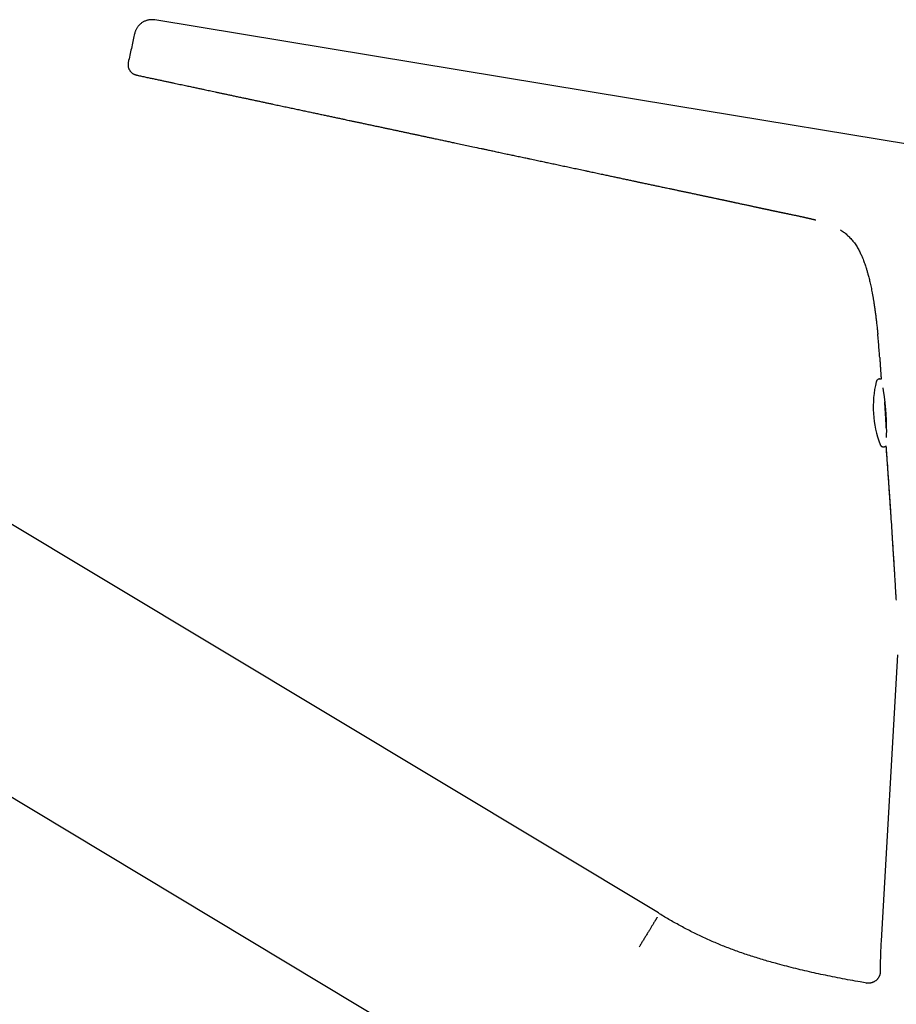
# Model space of a CAD drawing. Header units: millimetres. Extents: x 8 to 757, y 12 to 525.
# Tile 3 of 24: x 154 to 229, y 426 to 510. Entities that reach past the tile are written whole.
import ezdxf

# ---------------------------------------------------------------- set-up
doc = ezdxf.new("R2010")
doc.units = ezdxf.units.MM

msp = doc.modelspace()

# ---------------------------------------------------------------- linework, layer by layer
at = {"color": 7, "linetype": 'Continuous', "lineweight": 30}
for p, q in [((208.642, 433.836), (86.585, 507.174)), ((76.285, 490.031), (227.143, 399.387)), ((227.288, 479.283), (227.288, 479.283)), ((229.106, 455.929), (227.694, 431.457)), ((227.628, 429.153), (227.628, 428.834)), ((227.628, 428.834), (227.629, 428.833)), ((226.464, 427.847), (226.463, 427.847)), ((226.463, 427.847), (226.465, 427.847))]:
    msp.add_line(p, q, dxfattribs=at)
at = {"color": 7, "linetype": 'Continuous', "lineweight": 30, "flags": 128}
msp.add_lwpolyline([(254.526, 495.531), (232.55, 499.162), (210.039, 502.878), (165.554, 510.224)], dxfattribs=at)
at = {"color": 7, "linetype": 'Continuous', "lineweight": 30}
for centre, radius, start, end in [((236.024, 477.118), 9, 166.0809, 200.93669), ((267.628, 429.153), 40, 176.69813, 180)]:
    msp.add_arc(centre, radius, start, end, dxfattribs=at)
for points, knots in [([(165.275, 510.244), (165.275, 510.244), (165.239, 510.244), (165.167, 510.239), (165.058, 510.225), (164.949, 510.203), (164.84, 510.172), (164.733, 510.133), (164.629, 510.085), (164.528, 510.029), (164.432, 509.965), (164.34, 509.895), (164.255, 509.817), (164.176, 509.734), (164.105, 509.647), (164.041, 509.555), (163.985, 509.46), (163.937, 509.364), (163.897, 509.266), (163.864, 509.167), (163.848, 509.101), (163.84, 509.068)], [0, 0, 0, 0, 0.00093, 0.057981, 0.11502, 0.172116, 0.229303, 0.286573, 0.34389, 0.401188, 0.458379, 0.515358, 0.572016, 0.628238, 0.683917, 0.738932, 0.793154, 0.846468, 0.898771, 0.949972, 1, 1, 1, 1]), ([(165.331, 510.241), (165.317, 510.243), (165.298, 510.246), (165.28, 510.243), (165.276, 510.243)], [0, 0, 0, 0, 0.7653161, 1, 1, 1, 1]), ([(165.551, 510.224), (165.519, 510.229), (165.454, 510.238), (165.38, 510.244), (165.338, 510.244), (165.331, 510.244)], [0, 0, 0, 0, 0.455387, 0.909867, 1, 1, 1, 1]), ([(163.839, 509.067), (163.799, 508.887), (163.715, 508.51), (163.588, 507.937), (163.457, 507.347), (163.37, 506.953), (163.326, 506.757)], [0, 0, 0, 0, 0.233744, 0.489136, 0.744557, 1, 1, 1, 1]), ([(163.333, 506.787), (163.327, 506.759), (163.314, 506.702), (163.297, 506.617), (163.282, 506.532), (163.273, 506.446), (163.271, 506.363), (163.276, 506.285), (163.288, 506.212), (163.307, 506.137), (163.335, 506.062), (163.37, 505.987), (163.412, 505.914), (163.46, 505.845), (163.513, 505.78), (163.57, 505.722), (163.629, 505.672), (163.691, 505.63), (163.759, 505.591), (163.834, 505.558), (163.916, 505.529), (163.999, 505.506), (164.084, 505.486), (164.141, 505.474), (164.169, 505.468)], [0, 0, 0, 0, 0.045441, 0.090607, 0.13532, 0.179645, 0.224003, 0.261454, 0.299776, 0.339426, 0.38084, 0.423764, 0.467623, 0.511945, 0.556423, 0.600925, 0.645195, 0.68928, 0.733226, 0.785984, 0.839025, 0.892431, 0.946142, 1, 1, 1, 1]), ([(164.169, 505.468), (164.224, 505.456), (164.405, 505.418), (164.706, 505.354), (165.069, 505.277), (165.421, 505.202), (165.763, 505.129), (166.084, 505.061), (166.386, 504.996), (166.67, 504.936), (166.944, 504.877), (167.21, 504.821), (167.465, 504.767), (167.712, 504.714), (167.949, 504.663), (168.177, 504.615), (168.396, 504.568), (168.605, 504.524), (168.805, 504.481), (168.993, 504.441), (169.168, 504.404), (169.331, 504.369), (169.486, 504.336), (169.632, 504.305), (169.803, 504.269), (170.004, 504.226), (170.24, 504.176), (170.485, 504.124), (170.739, 504.07), (171.001, 504.014), (171.272, 503.956), (171.562, 503.895), (171.87, 503.829), (172.198, 503.759), (172.537, 503.687), (172.886, 503.613), (173.221, 503.542), (173.538, 503.474), (173.839, 503.41), (174.145, 503.345), (174.455, 503.279), (174.764, 503.213), (175.069, 503.148), (175.371, 503.084), (175.723, 503.009), (176.125, 502.924), (176.575, 502.828), (177.014, 502.734), (177.446, 502.642), (177.871, 502.552), (178.289, 502.463), (178.696, 502.376), (179.094, 502.292), (179.481, 502.209), (179.859, 502.129), (180.228, 502.05), (180.587, 501.974), (180.937, 501.9), (181.277, 501.827), (181.608, 501.757), (181.91, 501.693), (182.191, 501.633), (182.457, 501.576), (182.735, 501.517), (183.023, 501.456), (183.323, 501.392), (183.634, 501.326), (183.956, 501.258), (184.289, 501.187), (184.634, 501.114), (184.963, 501.044), (185.275, 500.977), (185.569, 500.915), (185.87, 500.851), (186.175, 500.786), (186.485, 500.72), (186.796, 500.653), (187.104, 500.588), (187.405, 500.524), (187.697, 500.461), (187.981, 500.401), (188.272, 500.339), (188.57, 500.275), (188.873, 500.211), (189.164, 500.149), (189.426, 500.093), (189.661, 500.043), (189.87, 499.998), (190.071, 499.955), (190.266, 499.914), (190.517, 499.86), (190.83, 499.794), (191.254, 499.703), (191.73, 499.602), (192.255, 499.49), (192.836, 499.366), (193.286, 499.271), (193.605, 499.203), (193.742, 499.174), (193.883, 499.144), (194.038, 499.111), (194.208, 499.075), (194.394, 499.035), (194.59, 498.994), (194.795, 498.95), (195.01, 498.904), (195.235, 498.857), (195.469, 498.807), (195.694, 498.759), (195.909, 498.714), (196.113, 498.67), (196.322, 498.626), (196.538, 498.58), (196.759, 498.533), (196.982, 498.486), (197.204, 498.439), (197.438, 498.389), (197.683, 498.337), (197.939, 498.283), (198.184, 498.231), (198.419, 498.181), (198.644, 498.133), (198.86, 498.087), (199.065, 498.044), (199.276, 497.999), (199.496, 497.952), (199.728, 497.903), (199.96, 497.853), (200.191, 497.804), (200.423, 497.755), (200.655, 497.705), (200.887, 497.656), (201.12, 497.606), (201.357, 497.556), (201.599, 497.504), (201.847, 497.451), (202.1, 497.397), (202.36, 497.342), (202.61, 497.288), (202.849, 497.237), (203.075, 497.189), (203.304, 497.14), (203.529, 497.092), (203.748, 497.045), (203.959, 497), (204.161, 496.957), (204.357, 496.915), (204.548, 496.874), (204.732, 496.835), (204.908, 496.797), (205.08, 496.76), (205.254, 496.723), (205.432, 496.685), (205.615, 496.646), (205.803, 496.606), (205.991, 496.566), (206.174, 496.527), (206.348, 496.49), (206.496, 496.458), (206.62, 496.432), (206.726, 496.409), (206.837, 496.386), (206.959, 496.36), (207.093, 496.331), (207.239, 496.3), (207.405, 496.265), (207.584, 496.227), (207.769, 496.188), (207.945, 496.15), (208.112, 496.115), (208.274, 496.08), (208.435, 496.046), (208.604, 496.011), (208.781, 495.973), (208.967, 495.934), (209.158, 495.893), (209.356, 495.851), (209.58, 495.804), (209.831, 495.751), (210.107, 495.693), (210.387, 495.634), (210.671, 495.574), (210.958, 495.513), (211.248, 495.452), (211.499, 495.399), (211.706, 495.355), (211.867, 495.321), (212.018, 495.289), (212.162, 495.259), (212.296, 495.23), (212.414, 495.205), (212.518, 495.183), (212.613, 495.163), (212.709, 495.142), (212.807, 495.122), (212.908, 495.1), (213.014, 495.078), (213.127, 495.054), (213.247, 495.028), (213.375, 495.001), (213.509, 494.972), (213.645, 494.943), (213.767, 494.917), (213.871, 494.895), (213.952, 494.877), (214.025, 494.862), (214.089, 494.848), (214.148, 494.836), (214.206, 494.823), (214.27, 494.809), (214.343, 494.794), (214.425, 494.776), (214.51, 494.758), (214.594, 494.74), (214.668, 494.724), (214.729, 494.711), (214.78, 494.7), (214.825, 494.69), (214.869, 494.681), (214.923, 494.669), (214.991, 494.654), (215.077, 494.636), (215.174, 494.615), (215.28, 494.592), (215.398, 494.567), (215.53, 494.538), (215.674, 494.507), (215.824, 494.475), (215.973, 494.443), (216.117, 494.412), (216.257, 494.381), (216.393, 494.352), (216.521, 494.325), (216.642, 494.299), (216.755, 494.274), (216.864, 494.251), (216.967, 494.229), (217.062, 494.208), (217.143, 494.191), (217.212, 494.176), (217.269, 494.164), (217.325, 494.152), (217.381, 494.14), (217.441, 494.127), (217.505, 494.114), (217.572, 494.099), (217.643, 494.084), (217.715, 494.069), (217.783, 494.055), (217.84, 494.042), (217.891, 494.032), (217.941, 494.021), (217.995, 494.009), (218.053, 493.997), (218.11, 493.985), (218.16, 493.975), (218.207, 493.965), (218.254, 493.955), (218.304, 493.944), (218.357, 493.933), (218.407, 493.922), (218.456, 493.912), (218.503, 493.902), (218.548, 493.893), (218.59, 493.884), (218.63, 493.876), (218.673, 493.867), (218.721, 493.856), (218.779, 493.844), (218.846, 493.83), (218.918, 493.815), (218.985, 493.801), (219.046, 493.788), (219.1, 493.777), (219.146, 493.768), (219.186, 493.759), (219.223, 493.752), (219.258, 493.744), (219.293, 493.737), (219.329, 493.73), (219.365, 493.722), (219.407, 493.713), (219.454, 493.703), (219.507, 493.692), (219.571, 493.679), (219.648, 493.663), (219.737, 493.644), (219.835, 493.624), (219.943, 493.602), (220.06, 493.577), (220.186, 493.551), (220.31, 493.525), (220.429, 493.5), (220.537, 493.477), (220.639, 493.455), (220.733, 493.435), (220.82, 493.416), (220.899, 493.399), (220.968, 493.384), (221.027, 493.371), (221.078, 493.36), (221.123, 493.35), (221.162, 493.342), (221.195, 493.334), (221.221, 493.328), (221.24, 493.324), (221.257, 493.32), (221.273, 493.317), (221.292, 493.312), (221.316, 493.307), (221.346, 493.3), (221.386, 493.291), (221.434, 493.28), (221.484, 493.269), (221.529, 493.258), (221.567, 493.249), (221.597, 493.242), (221.62, 493.236), (221.641, 493.231), (221.663, 493.226), (221.694, 493.219), (221.734, 493.209), (221.782, 493.197), (221.828, 493.186), (221.872, 493.175), (221.919, 493.163), (221.971, 493.15), (222.024, 493.136), (222.071, 493.124), (222.098, 493.117), (222.108, 493.114)], [0, 0, 0, 0, 0.002828, 0.009198, 0.015381, 0.021376, 0.027184, 0.032805, 0.037791, 0.042621, 0.047292, 0.051805, 0.05616, 0.060356, 0.064395, 0.068275, 0.071997, 0.075561, 0.078966, 0.082213, 0.085129, 0.087904, 0.090538, 0.093032, 0.095393, 0.099267, 0.103289, 0.107458, 0.111775, 0.11624, 0.120853, 0.125613, 0.13102, 0.136605, 0.14237, 0.148313, 0.154436, 0.159434, 0.164545, 0.169769, 0.175083, 0.180349, 0.185548, 0.190678, 0.195739, 0.203556, 0.211203, 0.218682, 0.225991, 0.233276, 0.240385, 0.247319, 0.254078, 0.260676, 0.267114, 0.273393, 0.2795, 0.285448, 0.291239, 0.296871, 0.302345, 0.306687, 0.311219, 0.315941, 0.320853, 0.325955, 0.331247, 0.336729, 0.3424, 0.348261, 0.354311, 0.359198, 0.364202, 0.369322, 0.374558, 0.379772, 0.385165, 0.390418, 0.395531, 0.400504, 0.405337, 0.410029, 0.415379, 0.420535, 0.425496, 0.430263, 0.433936, 0.437485, 0.44091, 0.44421, 0.447424, 0.453772, 0.46018, 0.469083, 0.478071, 0.487023, 0.49877, 0.501068, 0.503367, 0.505757, 0.508272, 0.511283, 0.514457, 0.517792, 0.52129, 0.524951, 0.528773, 0.532758, 0.536904, 0.540276, 0.543748, 0.54732, 0.550992, 0.554764, 0.558616, 0.562393, 0.566064, 0.570584, 0.574931, 0.579107, 0.583112, 0.586944, 0.590606, 0.594096, 0.597415, 0.601384, 0.605326, 0.60927, 0.613214, 0.61716, 0.621106, 0.625055, 0.629004, 0.63302, 0.63716, 0.64135, 0.64566, 0.650091, 0.654644, 0.65842, 0.662275, 0.666208, 0.670082, 0.673811, 0.677394, 0.680833, 0.684127, 0.687423, 0.690561, 0.69354, 0.696417, 0.69937, 0.702413, 0.705544, 0.708766, 0.712034, 0.715169, 0.718152, 0.720982, 0.722766, 0.724516, 0.726405, 0.728458, 0.730785, 0.733291, 0.735977, 0.739321, 0.742498, 0.74551, 0.748357, 0.751088, 0.753848, 0.756643, 0.75976, 0.76293, 0.766202, 0.769582, 0.773073, 0.777683, 0.78241, 0.787188, 0.79202, 0.796907, 0.801849, 0.806814, 0.809696, 0.81243, 0.815015, 0.817451, 0.81974, 0.82188, 0.823476, 0.82509, 0.826739, 0.828422, 0.83014, 0.831935, 0.833873, 0.835954, 0.83818, 0.840497, 0.842858, 0.845265, 0.846837, 0.848255, 0.849517, 0.850623, 0.851586, 0.852577, 0.853649, 0.854963, 0.856382, 0.857906, 0.859414, 0.860775, 0.86174, 0.862614, 0.863396, 0.864111, 0.864887, 0.866188, 0.867665, 0.869318, 0.871148, 0.873154, 0.875338, 0.877919, 0.880525, 0.883056, 0.885514, 0.887898, 0.890211, 0.892452, 0.894445, 0.896381, 0.89826, 0.900047, 0.901688, 0.903186, 0.904279, 0.905283, 0.90623, 0.907239, 0.908321, 0.909486, 0.910691, 0.912005, 0.913392, 0.914661, 0.91578, 0.91662, 0.917543, 0.918583, 0.919724, 0.920824, 0.921847, 0.922665, 0.923567, 0.92455, 0.925609, 0.926608, 0.927497, 0.928469, 0.929338, 0.930146, 0.930921, 0.931754, 0.932654, 0.933814, 0.935092, 0.936451, 0.937843, 0.939116, 0.940262, 0.941207, 0.941956, 0.942642, 0.943325, 0.944006, 0.944685, 0.945385, 0.946134, 0.946975, 0.94791, 0.948945, 0.950321, 0.951846, 0.953523, 0.955354, 0.957341, 0.959484, 0.961785, 0.9637, 0.965564, 0.9673, 0.968907, 0.970388, 0.971742, 0.972971, 0.973953, 0.97484, 0.975632, 0.976332, 0.976944, 0.977472, 0.977842, 0.978204, 0.978588, 0.979001, 0.97956, 0.980313, 0.981261, 0.982645, 0.98392, 0.985087, 0.986136, 0.986838, 0.987406, 0.987937, 0.988536, 0.989203, 0.990571, 0.991906, 0.993036, 0.994142, 0.995256, 0.996536, 0.998005, 0.999204, 1, 1, 1, 1]), ([(164.169, 505.468), (164.17, 505.468), (164.17, 505.468), (164.17, 505.468), (164.17, 505.468)], [0, 0, 0, 0, 0.560008, 1, 1, 1, 1]), ([(224.227, 492.261), (224.24, 492.253), (224.304, 492.214), (224.415, 492.137), (224.56, 492.031), (224.702, 491.917), (224.839, 491.796), (224.974, 491.667), (225.105, 491.53), (225.233, 491.383), (225.357, 491.228), (225.475, 491.066), (225.586, 490.898), (225.689, 490.73), (225.783, 490.562), (225.87, 490.396), (225.95, 490.231), (226.031, 490.053), (226.112, 489.864), (226.191, 489.663), (226.264, 489.468), (226.331, 489.277), (226.388, 489.104), (226.438, 488.948), (226.48, 488.808), (226.52, 488.672), (226.559, 488.537), (226.6, 488.386), (226.646, 488.214), (226.695, 488.019), (226.744, 487.812), (226.794, 487.592), (226.843, 487.362), (226.892, 487.119), (226.93, 486.922), (226.957, 486.773), (226.974, 486.676), (226.991, 486.578), (227.008, 486.479), (227.025, 486.382), (227.041, 486.285), (227.056, 486.189), (227.071, 486.096), (227.084, 486.01), (227.096, 485.933), (227.107, 485.864), (227.116, 485.803), (227.124, 485.75), (227.13, 485.71), (227.134, 485.682), (227.137, 485.664), (227.139, 485.65), (227.141, 485.637), (227.143, 485.623), (227.145, 485.605), (227.149, 485.579), (227.153, 485.547), (227.159, 485.508), (227.166, 485.463), (227.173, 485.411), (227.181, 485.352), (227.195, 485.252), (227.213, 485.115), (227.237, 484.934), (227.261, 484.747), (227.285, 484.556), (227.308, 484.359), (227.332, 484.155), (227.35, 483.99), (227.363, 483.875), (227.37, 483.811), (227.376, 483.748), (227.382, 483.692), (227.387, 483.647), (227.39, 483.612), (227.393, 483.585), (227.395, 483.561), (227.398, 483.535), (227.401, 483.506), (227.405, 483.466), (227.41, 483.415), (227.414, 483.371), (227.417, 483.346), (227.417, 483.343)], [0, 0, 0, 0, 0.00462, 0.022871, 0.04139, 0.05985, 0.078587, 0.097612, 0.116934, 0.136919, 0.157221, 0.177838, 0.198552, 0.218893, 0.238475, 0.257648, 0.276399, 0.294719, 0.317482, 0.339534, 0.360885, 0.381554, 0.401563, 0.416837, 0.431729, 0.446249, 0.460409, 0.474839, 0.494277, 0.514886, 0.536677, 0.559651, 0.583796, 0.609085, 0.635482, 0.645409, 0.655477, 0.665684, 0.67603, 0.68623, 0.695822, 0.706343, 0.71602, 0.724855, 0.732852, 0.740013, 0.746338, 0.751829, 0.756487, 0.758594, 0.760451, 0.761999, 0.763235, 0.764471, 0.766277, 0.76891, 0.772235, 0.776254, 0.780966, 0.786373, 0.792475, 0.799139, 0.817301, 0.834969, 0.855354, 0.875028, 0.893985, 0.916405, 0.938261, 0.94501, 0.951703, 0.958307, 0.964182, 0.969065, 0.972378, 0.975004, 0.977279, 0.979926, 0.982972, 0.986394, 0.992355, 0.999012, 1, 1, 1, 1]), ([(227.58, 481.343), (227.567, 481.521), (227.54, 481.901), (227.494, 482.485), (227.452, 482.974), (227.424, 483.26), (227.416, 483.343)], [0, 0, 0, 0, 0.266599, 0.57082, 0.874633, 1, 1, 1, 1]), ([(227.58, 481.343), (227.58, 481.34), (227.582, 481.32), (227.584, 481.284), (227.588, 481.237), (227.591, 481.195), (227.593, 481.158), (227.595, 481.129), (227.597, 481.106), (227.599, 481.084), (227.601, 481.056), (227.603, 481.022), (227.607, 480.967), (227.612, 480.894), (227.623, 480.729), (227.64, 480.486), (227.661, 480.165), (227.683, 479.841), (227.698, 479.615), (227.705, 479.496), (227.706, 479.485)], [0, 0, 0, 0, 0.0050969, 0.0324344, 0.0577797, 0.0811421, 0.1020896, 0.1184421, 0.128066, 0.1394423, 0.1543902, 0.1729109, 0.1950048, 0.2429427, 0.2908247, 0.4609842, 0.6353832, 0.8084411, 0.9824963, 1, 1, 1, 1]), ([(227.706, 479.485), (227.702, 479.487), (227.691, 479.492), (227.67, 479.499), (227.644, 479.506), (227.617, 479.511), (227.588, 479.513), (227.559, 479.512), (227.531, 479.509), (227.504, 479.503), (227.478, 479.495), (227.453, 479.485), (227.429, 479.472), (227.407, 479.458), (227.387, 479.443), (227.369, 479.426), (227.352, 479.408), (227.338, 479.39), (227.325, 479.371), (227.315, 479.353), (227.306, 479.336), (227.299, 479.32), (227.294, 479.305), (227.29, 479.292), (227.289, 479.285), (227.288, 479.282)], [0, 0, 0, 0, 0.021533, 0.070171, 0.118926, 0.167761, 0.221219, 0.273764, 0.32534, 0.376015, 0.425835, 0.474829, 0.523009, 0.570366, 0.616871, 0.662465, 0.707041, 0.750421, 0.792326, 0.832386, 0.87025, 0.90583, 0.939497, 0.972064, 1, 1, 1, 1]), ([(227.845, 478.746), (227.846, 478.737), (227.853, 478.698), (227.866, 478.621), (227.882, 478.517), (227.899, 478.408), (227.916, 478.297), (227.932, 478.184), (227.948, 478.071), (227.963, 477.958), (227.977, 477.846), (227.992, 477.723), (228.008, 477.589), (228.024, 477.442), (228.04, 477.296), (228.049, 477.199), (228.054, 477.151)], [0, 0, 0, 0, 0.0211913, 0.0994463, 0.176997, 0.2537418, 0.3290337, 0.402233, 0.4733607, 0.54243, 0.6094489, 0.6744221, 0.7578774, 0.8396528, 0.9212902, 1, 1, 1, 1]), ([(228.146, 475.343), (228.145, 475.36), (228.143, 475.402), (228.139, 475.469), (228.135, 475.545), (228.131, 475.622), (228.126, 475.7), (228.122, 475.779), (228.117, 475.858), (228.112, 475.939), (228.108, 476.02), (228.103, 476.102), (228.098, 476.185), (228.093, 476.267), (228.088, 476.351), (228.083, 476.434), (228.078, 476.518), (228.073, 476.602), (228.068, 476.686), (228.063, 476.77), (228.057, 476.853), (228.052, 476.937), (228.047, 477.02), (228.042, 477.103), (228.036, 477.185), (228.031, 477.267), (228.026, 477.348), (228.021, 477.428), (228.017, 477.491), (228.014, 477.527), (228.014, 477.537)], [0, 0, 0, 0, 0.025888, 0.062834, 0.099777, 0.136716, 0.173652, 0.210586, 0.247517, 0.284447, 0.321374, 0.358301, 0.395226, 0.43215, 0.469073, 0.505996, 0.542918, 0.57984, 0.616762, 0.653684, 0.690606, 0.727528, 0.764451, 0.801374, 0.838298, 0.875223, 0.91215, 0.949077, 0.986007, 1, 1, 1, 1]), ([(228.054, 477.145), (228.059, 477.095), (228.068, 476.995), (228.08, 476.856), (228.089, 476.728), (228.098, 476.608), (228.106, 476.482), (228.113, 476.351), (228.12, 476.216), (228.126, 476.076), (228.132, 475.932), (228.137, 475.796), (228.14, 475.667), (228.143, 475.546), (228.145, 475.424), (228.147, 475.302), (228.148, 475.18), (228.148, 475.061), (228.148, 474.945), (228.147, 474.836), (228.145, 474.732), (228.143, 474.628), (228.142, 474.549), (228.141, 474.506), (228.14, 474.497)], [0, 0, 0, 0, 0.051348, 0.102992, 0.14206, 0.182826, 0.225457, 0.269962, 0.316342, 0.364599, 0.41473, 0.466729, 0.509667, 0.553787, 0.599081, 0.645541, 0.69316, 0.741798, 0.789994, 0.837357, 0.883899, 0.929634, 0.985708, 1, 1, 1, 1]), ([(227.618, 473.902), (227.619, 473.899), (227.622, 473.891), (227.628, 473.878), (227.636, 473.863), (227.645, 473.847), (227.654, 473.834), (227.663, 473.822), (227.673, 473.81), (227.687, 473.795), (227.706, 473.778), (227.726, 473.762), (227.748, 473.748), (227.772, 473.735), (227.797, 473.725), (227.822, 473.717), (227.849, 473.711), (227.878, 473.707), (227.907, 473.707), (227.936, 473.709), (227.964, 473.714), (227.99, 473.721), (228.016, 473.73), (228.04, 473.742), (228.063, 473.755), (228.084, 473.77), (228.1, 473.783), (228.109, 473.792), (228.112, 473.795)], [0, 0, 0, 0, 0.025961, 0.056503, 0.08809, 0.121709, 0.15751, 0.171059, 0.195462, 0.235907, 0.277457, 0.319757, 0.36252, 0.405576, 0.448822, 0.492194, 0.535652, 0.583688, 0.630908, 0.67723, 0.722723, 0.767438, 0.811408, 0.854649, 0.897164, 0.938934, 0.979922, 1, 1, 1, 1]), ([(228.111, 473.795), (228.114, 473.756), (228.124, 473.619), (228.141, 473.384), (228.162, 473.09), (228.183, 472.793), (228.204, 472.494), (228.225, 472.195), (228.247, 471.881), (228.269, 471.556), (228.292, 471.223), (228.314, 470.898), (228.337, 470.575), (228.359, 470.252), (228.381, 469.931), (228.403, 469.62), (228.423, 469.32), (228.443, 469.029), (228.462, 468.754), (228.479, 468.494), (228.496, 468.249), (228.512, 468.011), (228.527, 467.779), (228.56, 467.286), (228.608, 466.532), (228.655, 465.8), (228.683, 465.355), (228.693, 465.197), (228.703, 465.038), (228.713, 464.888), (228.722, 464.743), (228.731, 464.6), (228.741, 464.447), (228.751, 464.282), (228.762, 464.106), (228.774, 463.918), (228.786, 463.719), (228.799, 463.509), (228.813, 463.289), (228.827, 463.057), (228.842, 462.816), (228.857, 462.563), (228.873, 462.3), (228.89, 462.026), (228.907, 461.741), (228.924, 461.445), (228.943, 461.139), (228.96, 460.853), (228.971, 460.669), (228.975, 460.59)], [0, 0, 0, 0, 0.0089201, 0.0310288, 0.0533286, 0.0758178, 0.0984949, 0.1213327, 0.1438601, 0.1697886, 0.1950459, 0.2196341, 0.2435552, 0.2686402, 0.2929507, 0.3164878, 0.3392517, 0.3612425, 0.3824595, 0.4017549, 0.4203615, 0.4382789, 0.4556786, 0.4730338, 0.5502957, 0.6272047, 0.6392337, 0.6512548, 0.6632681, 0.6753028, 0.6853376, 0.6961539, 0.7077519, 0.7201317, 0.7335698, 0.7478218, 0.7628872, 0.7787656, 0.7954562, 0.812958, 0.8312703, 0.8503923, 0.8703237, 0.8910655, 0.9126203, 0.9349927, 0.9581903, 0.9822221, 1, 1, 1, 1]), ([(228.112, 473.795), (228.159, 473.133), (228.254, 471.801), (228.391, 469.799), (228.528, 467.791), (228.646, 465.949), (228.752, 464.275), (228.814, 463.271), (228.845, 462.768)], [0, 0, 0, 0, 0.180297, 0.362448, 0.544602, 0.726756, 0.863378, 1, 1, 1, 1]), ([(226.463, 427.848), (226.28, 427.879), (225.809, 427.957), (225.052, 428.092), (224.192, 428.253), (223.358, 428.419), (222.549, 428.587), (221.766, 428.759), (220.984, 428.939), (220.204, 429.127), (219.426, 429.325), (218.725, 429.513), (218.1, 429.688), (217.551, 429.849), (217.005, 430.016), (216.46, 430.191), (215.918, 430.372), (215.389, 430.557), (214.874, 430.747), (214.371, 430.94), (213.871, 431.141), (213.375, 431.35), (212.882, 431.567), (212.392, 431.792), (211.906, 432.025), (211.424, 432.266), (210.945, 432.513), (210.473, 432.767), (210.007, 433.025), (209.548, 433.289), (209.092, 433.559), (208.792, 433.743), (208.642, 433.836)], [0, 0, 0, 0, 0.02942, 0.075631, 0.121841, 0.168053, 0.210415, 0.252783, 0.295159, 0.337545, 0.379944, 0.422346, 0.452564, 0.482776, 0.51298, 0.543175, 0.573361, 0.603539, 0.631987, 0.660432, 0.688877, 0.717326, 0.745782, 0.774245, 0.802713, 0.831187, 0.859664, 0.888143, 0.916114, 0.944082, 0.972045, 1, 1, 1, 1]), ([(208.544, 433.475), (208.542, 433.472), (208.539, 433.465), (208.529, 433.448), (208.514, 433.424), (208.496, 433.393), (208.473, 433.355), (208.446, 433.309), (208.414, 433.256), (208.377, 433.196), (208.336, 433.128), (208.291, 433.053), (208.241, 432.971), (208.188, 432.883), (208.13, 432.788), (208.069, 432.686), (208.004, 432.58), (207.936, 432.468), (207.865, 432.351), (207.792, 432.231), (207.717, 432.107), (207.64, 431.981), (207.561, 431.852), (207.482, 431.722), (207.402, 431.591), (207.323, 431.46), (207.243, 431.329), (207.163, 431.199), (207.085, 431.07), (207.033, 430.985), (207.007, 430.942)], [0, 0, 0, 0, 0.032845, 0.066275, 0.100263, 0.13478, 0.169792, 0.205263, 0.24115, 0.277411, 0.313997, 0.35086, 0.387948, 0.425204, 0.462575, 0.500004, 0.537432, 0.574803, 0.612059, 0.649146, 0.686009, 0.722595, 0.758855, 0.794742, 0.830211, 0.865223, 0.899739, 0.933727, 0.967156, 1, 1, 1, 1]), ([(227.627, 428.834), (227.626, 428.801), (227.625, 428.734), (227.611, 428.645), (227.592, 428.566), (227.57, 428.497), (227.543, 428.429), (227.51, 428.363), (227.472, 428.297), (227.429, 428.234), (227.381, 428.174), (227.327, 428.118), (227.27, 428.066), (227.208, 428.019), (227.144, 427.976), (227.076, 427.939), (227.007, 427.907), (226.936, 427.882), (226.864, 427.861), (226.793, 427.847), (226.722, 427.837), (226.652, 427.833), (226.584, 427.834), (226.522, 427.839), (226.482, 427.845), (226.465, 427.847)], [0, 0, 0, 0, 0.056053, 0.114423, 0.154552, 0.195569, 0.237397, 0.279944, 0.323106, 0.36677, 0.410815, 0.455114, 0.499536, 0.543953, 0.588243, 0.632297, 0.676032, 0.719396, 0.762341, 0.804793, 0.846669, 0.88788, 0.928338, 0.967952, 1, 1, 1, 1])]:
    msp.add_open_spline(points, degree=3, knots=knots, dxfattribs=at)

doc.saveas('drawing.dxf')
